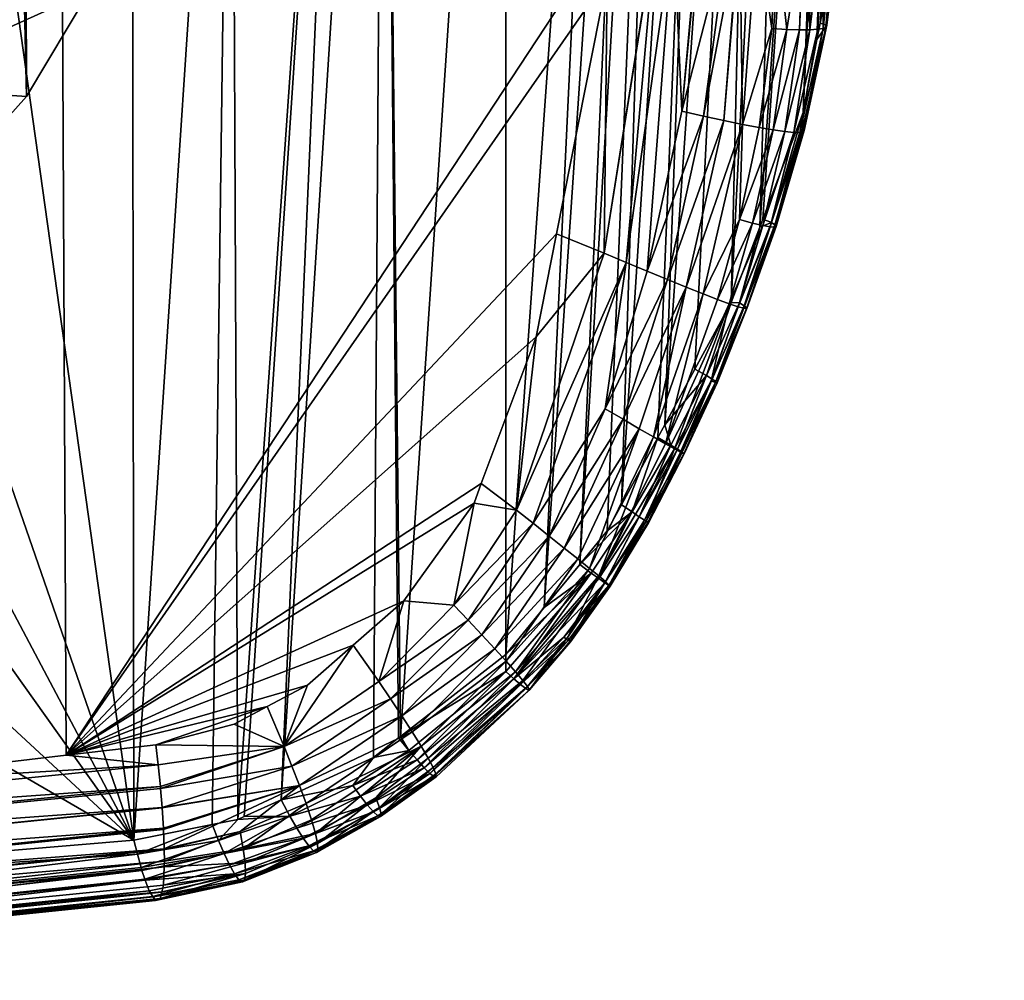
# Model space of a CAD drawing. Extents: x -0.024 to 0.024, y -0.113 to 0.024.
# Tile 34 of 94: x 0.01048 to 0.0178, y -0.11329 to -0.10615. Entities that reach past the tile are written whole.
import ezdxf

# ---------------------------------------------------------------- set-up
doc = ezdxf.new("R2010")
doc.units = 0
doc.layers.add('mesh', color=7, linetype='CONTINUOUS')

msp = doc.modelspace()

# ---------------------------------------------------------------- meshes
at = {"layer": 'mesh'}
mesh = msp.add_polyface(dxfattribs=at)
corners = [(0.0063733, -0.0872712, 0.067556), (0.0071321, -0.0552, 0.0684284), (0.0062916, -0.0872499, 0.067533), (0.0071599, -0.0874757, 0.0677768), (0.010252, -0.0552, 0.0695247), (0.0135894, -0.0552, 0.0716713), (0.0093779, -0.0883028, 0.0686999), (0.011536, -0.089395, 0.069958), (0.0092306, -0.0882479, 0.0686386), (0.0105371, -0.0552, 0.0696883), (0.0113108, -0.0552, 0.0701909), (0.011873, -0.0896211, 0.0702263), (0.0118739, -0.0896216, 0.070227), (0.0089154, -0.1118407, 0.0892527), (0.0053311, -0.0752819, 0.0928423), (0.0106505, -0.0752744, 0.0925785), (0.003845, -0.1122101, 0.089579), (0, -0.0752844, 0.0929307), (0.0102167, -0.0852293, 0.1355712), (0.0115365, -0.0809337, 0.1356435), (0.0112168, -0.0852263, 0.135493), (0.0102239, -0.071603, 0.1359231), (0, -0.0716087, 0.1361893), (0, -0.085239, 0.1358075), (0.0120674, -0.091355, 0.1345998), (0.0119902, -0.0913275, 0.1347319), (0.0132903, -0.074882, 0.13511), (0.0123471, -0.0748252, 0.1357361), (0.011114, -0.0909135, 0.1352855), (0.0118992, -0.0912905, 0.1348534), (0.0132329, -0.0748929, 0.1352359), (0.0131669, -0.0748979, 0.1353475), (0.0117948, -0.0912446, 0.1349629), (0.0116777, -0.0911905, 0.1350587), (0.0130855, -0.0748973, 0.1354453), (0.0129824, -0.0748913, 0.1355299), (0.0128528, -0.0748804, 0.1356019), (0.0115487, -0.0911292, 0.1351396), (0.0094031, -0.0870809, 0.1279228), (0.0096542, -0.068198, 0.1274573), (0.0085416, -0.0873166, 0.1278799), (0.0111498, -0.0684007, 0.12769), (0.0102317, -0.0868458, 0.1280966), (0.0109651, -0.086623, 0.128438), (0.0104073, -0.0683007, 0.1275068), (0.0118587, -0.0684905, 0.1280332), (0.011277, -0.0865218, 0.1286677), (0.0117867, -0.0863434, 0.1292276), (0.0120167, -0.0776085, 0.1286916), (0.0115503, -0.0864286, 0.1289321), (0.0122927, -0.0776252, 0.1289879), (0.0119894, -0.0862652, 0.1295499), (0.012531, -0.0776394, 0.1293132), (0.0121602, -0.0861932, 0.129895), (0.0127268, -0.0776513, 0.1296632), (0.0122976, -0.0861273, 0.130258), (0.0128794, -0.0776611, 0.1300328), (0.0121944, -0.0685285, 0.1282599), (0.0124707, -0.086012, 0.1310191)]
mesh.append_faces([[corners[k] for k in face] for face in [(0, 1, 2, 2), (3, 4, 0, 0), (5, 6, 7, 7), (8, 9, 3, 3), (6, 10, 8, 8), (5, 11, 12, 12), (13, 14, 15, 15), (16, 17, 14, 14), (18, 19, 20, 20), (21, 19, 18, 18), (22, 18, 23, 23), (24, 25, 26, 26), (27, 20, 19, 19), (27, 28, 20, 20), (25, 29, 30, 30), (31, 30, 29, 29), (32, 33, 34, 34), (35, 34, 33, 33), (36, 35, 37, 37), (38, 39, 40, 40), (41, 42, 43, 43), (44, 38, 42, 42), (45, 43, 46, 46), (47, 48, 49, 49), (47, 50, 48, 48), (51, 50, 47, 47), (51, 52, 50, 50), (53, 52, 51, 51), (53, 54, 52, 52), (55, 54, 53, 53), (55, 56, 54, 54), (48, 46, 49, 49), (48, 57, 46, 46), (55, 58, 56, 56)]])
mesh = msp.add_polyface(dxfattribs=at)
corners = [(0.0119967, -0.0998906, 0.0735365), (0.01197, -0.0986667, 0.075288), (0.0118384, -0.0973742, 0.0742021), (0.0112888, -0.102001, 0.0781114), (0.011, -0.1040511, 0.0764497), (0.0105204, -0.103292, 0.0791942), (0.0116612, -0.1024419, 0.075323), (0.0119996, -0.0989577, 0.0755324), (0.0118192, -0.1004734, 0.0768158), (0.0116209, -0.1010445, 0.0773001), (0.0116127, -0.0966849, 0.073624), (0.0115146, -0.0973551, 0.0717611), (0.010747, -0.1022091, 0.0702768), (0.011, -0.1021021, 0.0704165), (0.0103152, -0.0999377, 0.0686863), (0.011, -0.1023341, 0.0705406), (0.0104465, -0.1044946, 0.0718772), (0.011, -0.0980744, 0.0682627), (0.0091803, -0.0978352, 0.0672142), (0.011, -0.0994093, 0.0689765), (0.011, -0.096194, 0.0709481), (0.0089154, -0.1118407, 0.0892527), (0.0106505, -0.0752744, 0.0925785), (0.0108258, -0.1116166, 0.0890576), (0.0113176, -0.1028745, 0.078844), (0.0104575, -0.1033977, 0.0792828), (0.012057, -0.1012717, 0.0774987), (0.0123723, -0.1000119, 0.0764486), (0.01219, -0.0969063, 0.073858), (0.0094863, -0.0977396, 0.1334963), (0.0093689, -0.0978397, 0.133495), (0.0094041, -0.0979025, 0.1337682), (0.010194, -0.0971939, 0.1339317), (0.0093992, -0.0979086, 0.1339187), (0.0093836, -0.0979021, 0.1340682), (0.0100994, -0.0971321, 0.13437), (0.0093562, -0.0978815, 0.1342145), (0.0093169, -0.0978464, 0.1343554), (0.0101433, -0.0971658, 0.1342288), (0.0092421, -0.0976738, 0.1320191)]
mesh.append_faces([[corners[k] for k in face] for face in [(0, 1, 2, 2), (3, 4, 5, 5), (3, 6, 4, 4), (0, 7, 1, 1), (0, 8, 7, 7), (6, 8, 0, 0), (6, 9, 8, 8), (3, 9, 6, 6), (10, 0, 2, 2), (10, 11, 0, 0), (12, 13, 14, 14), (12, 15, 13, 13), (16, 15, 12, 12), (14, 17, 18, 18), (14, 19, 17, 17), (13, 19, 14, 14), (4, 13, 15, 15), (20, 13, 4, 4), (20, 19, 13, 13), (11, 6, 0, 0), (11, 4, 6, 6), (20, 4, 11, 11), (21, 22, 23, 23), (24, 5, 25, 25), (24, 3, 5, 5), (26, 3, 24, 24), (26, 9, 3, 3), (27, 8, 9, 9), (28, 2, 1, 1), (29, 30, 31, 31), (32, 33, 34, 34), (35, 36, 37, 37), (38, 34, 36, 36), (29, 39, 30, 30)]])
mesh = msp.add_polyface(dxfattribs=at)
corners = [(0.017804, -0.0884407, 0.0888517), (0.017128, -0.0971487, 0.080236), (0.0165832, -0.1053774, 0.0871407), (0.0108258, -0.1116166, 0.0890576), (0.0106505, -0.0752744, 0.0925785), (0.014891, -0.1054377, 0.0891197), (0.0129505, -0.0999953, 0.0765141), (0.013192, -0.0999596, 0.0765757), (0.0129919, -0.0979135, 0.0747998), (0.0123723, -0.1000119, 0.0764486), (0.0124502, -0.0985218, 0.0752059), (0.0145197, -0.0973927, 0.0751115), (0.0140935, -0.0998263, 0.0768056), (0.0148999, -0.0995596, 0.077187), (0.0137692, -0.0976952, 0.0749028), (0.0151255, -0.099485, 0.0772938), (0.0152854, -0.0993934, 0.0774155), (0.0148742, -0.0972121, 0.075255), (0.0155153, -0.0981055, 0.0765422), (0.0156365, -0.0991922, 0.077683), (0.0159881, -0.0989908, 0.0779508), (0.012057, -0.1012717, 0.0774987), (0.0124249, -0.1119475, 0.086641), (0.0146467, -0.1101966, 0.0865576), (0.0143825, -0.1105185, 0.0865721), (0.0140967, -0.1108666, 0.0865877), (0.0133133, -0.1114769, 0.0866032), (0.0152782, -0.1091594, 0.0865209), (0.0149558, -0.1097543, 0.0865401), (0.0167077, -0.098234, 0.0789095), (0.0166321, -0.0983717, 0.0787394), (0.0163081, -0.1068362, 0.0867018), (0.0162466, -0.0987422, 0.0782674), (0.0159845, -0.1076882, 0.086575), (0.0157715, -0.1082491, 0.0864915), (0.017021, -0.0976629, 0.0796148), (0.0164107, -0.1062926, 0.0868654), (0.0170048, -0.0976924, 0.0795783), (0.0164335, -0.1061715, 0.0869018), (0.0177792, -0.0884676, 0.0891521), (0.0165438, -0.105405, 0.0874715), (0.0165276, -0.1054164, 0.0876074), (0.0165455, -0.1054038, 0.0874573), (0.0152123, -0.1054524, 0.0890287), (0.0160439, -0.0906978, 0.0905151), (0.0152143, -0.1054525, 0.0890281), (0.0176957, -0.0884925, 0.0894755), (0.0164539, -0.1054294, 0.0878066), (0.0163642, -0.1054452, 0.0880489), (0.0116209, -0.1010445, 0.0773001), (0.0118192, -0.1004734, 0.0768158), (0.0119996, -0.0989577, 0.0755324)]
mesh.append_faces([[corners[k] for k in face] for face in [(0, 1, 2, 2), (3, 4, 5, 5), (6, 7, 8, 8), (9, 6, 10, 10), (11, 12, 13, 13), (11, 14, 12, 12), (15, 11, 13, 13), (16, 17, 15, 15), (18, 19, 20, 20), (18, 16, 19, 19), (14, 7, 12, 12), (14, 8, 7, 7), (6, 9, 21, 21), (22, 7, 6, 6), (15, 23, 16, 16), (13, 24, 15, 15), (12, 25, 13, 13), (7, 26, 12, 12), (27, 20, 19, 19), (16, 28, 19, 19), (29, 30, 31, 31), (32, 33, 30, 30), (20, 34, 32, 32), (2, 1, 35, 35), (36, 37, 29, 29), (36, 35, 37, 37), (38, 2, 35, 35), (39, 40, 41, 41), (39, 42, 40, 40), (43, 44, 45, 45), (46, 47, 48, 48), (9, 49, 21, 21), (10, 50, 9, 9), (10, 51, 50, 50)]])
mesh = msp.add_polyface(dxfattribs=at)
corners = [(0.0104465, -0.1044946, 0.0718772), (0.010747, -0.1022091, 0.0702768), (0, -0.1024169, 0.0704223), (0.0091803, -0.0978352, 0.0672142), (0.0074199, -0.096045, 0.0659606), (0.003845, -0.1122101, 0.089579), (0.0053311, -0.0752819, 0.0928423), (0.0054234, -0.1120951, 0.0894774), (0.0064441, -0.0990638, 0.1337913), (0.0064382, -0.0990153, 0.1335177), (0.0064284, -0.0990176, 0.1335179), (0.0044995, -0.0992205, 0.1335475), (0.0043041, -0.099285, 0.1338217), (0.0042996, -0.0992292, 0.1335488), (0.0064396, -0.0990734, 0.1339387), (0.0042932, -0.0992866, 0.1341147), (0.0064073, -0.099041, 0.1342304), (0.0074629, -0.0988491, 0.134215), (0.0064276, -0.0990667, 0.1340857), (0.0063785, -0.0989954, 0.1343705), (0.0074302, -0.0988068, 0.1343553), (0.0063417, -0.0989297, 0.1345039), (0.0073876, -0.0987459, 0.1344886), (0.0062975, -0.0988466, 0.1346283), (0.0073364, -0.0986686, 0.1346128), (0.006247, -0.0987495, 0.1347415), (0.0072778, -0.098578, 0.1347256), (0.0061913, -0.0986419, 0.1348412), (0.0041723, -0.0989669, 0.1347688), (0.0041348, -0.0988578, 0.1348685), (0.0042061, -0.0990646, 0.1346558), (0.0042357, -0.0991479, 0.1345317), (0.0042604, -0.0992138, 0.1343986), (0.0042796, -0.0992601, 0.1342589), (0.0074983, -0.0988786, 0.1339224), (0.0061312, -0.0985269, 0.1349254), (0.0040943, -0.09874, 0.1349528), (0.0064406, -0.0987084, 0.1320478), (0.0043358, -0.0988768, 0.1320515), (0.0043518, -0.0985221, 0.1305769)]
mesh.append_faces([[corners[k] for k in face] for face in [(0, 1, 2, 2), (3, 4, 2, 2), (5, 6, 7, 7), (8, 9, 10, 10), (11, 8, 10, 10), (11, 12, 8, 8), (13, 12, 11, 11), (14, 12, 15, 15), (14, 8, 12, 12), (16, 17, 18, 18), (19, 20, 16, 16), (21, 22, 19, 19), (23, 24, 21, 21), (25, 26, 23, 23), (27, 28, 29, 29), (23, 30, 25, 25), (23, 31, 30, 30), (21, 31, 23, 23), (21, 32, 31, 31), (19, 32, 21, 21), (19, 33, 32, 32), (16, 33, 19, 19), (16, 15, 33, 33), (18, 15, 16, 16), (18, 14, 15, 15), (34, 14, 18, 18), (35, 29, 36, 36), (35, 27, 29, 29), (25, 28, 27, 27), (30, 28, 25, 25), (10, 9, 37, 37), (11, 38, 13, 13), (11, 37, 38, 38), (10, 37, 11, 11), (39, 38, 37, 37)]])
mesh = msp.add_polyface(dxfattribs=at)
corners = [(0, -0.1024169, 0.0704223), (0.0103152, -0.0999377, 0.0686863), (0.0091803, -0.0978352, 0.0672142), (0.010747, -0.1022091, 0.0702768), (0.0057409, -0.112072, 0.089457), (0.0053311, -0.0752819, 0.0928423), (0.0089154, -0.1118407, 0.0892527), (0.0080299, -0.0986454, 0.1334927), (0.007488, -0.0987714, 0.1335012), (0.0075022, -0.0988691, 0.1337742), (0.0064441, -0.0990638, 0.1337913), (0.0074813, -0.0987729, 0.1335013), (0.0064382, -0.0990153, 0.1335177), (0.0064396, -0.0990734, 0.1339387), (0.0074856, -0.0988727, 0.1340699), (0.0084852, -0.0984811, 0.1340636), (0.0084986, -0.0984867, 0.133915), (0.0084606, -0.0984598, 0.1342092), (0.0074629, -0.0988491, 0.134215), (0.0084248, -0.0984223, 0.1343497), (0.0074302, -0.0988068, 0.1343553), (0.0073876, -0.0987459, 0.1344886), (0.0083782, -0.0983688, 0.1344829), (0.0073364, -0.0986686, 0.1346128), (0.0083218, -0.098301, 0.1346067), (0.0072778, -0.098578, 0.1347256), (0.0082571, -0.0982208, 0.1347189), (0.0074983, -0.0988786, 0.1339224), (0.0085021, -0.0984784, 0.1337657), (0.0064276, -0.0990667, 0.1340857), (0.0064073, -0.099041, 0.1342304), (0.0063785, -0.0989954, 0.1343705), (0.0063417, -0.0989297, 0.1345039), (0.0062975, -0.0988466, 0.1346283), (0.006247, -0.0987495, 0.1347415), (0.0061913, -0.0986419, 0.1348412), (0.0070536, -0.098575, 0.1320428), (0.0064406, -0.0987084, 0.1320478), (0.0074554, -0.0984876, 0.1320395), (0.0078086, -0.0984107, 0.1320367)]
mesh.append_faces([[corners[k] for k in face] for face in [(0, 1, 2, 2), (0, 3, 1, 1), (4, 5, 6, 6), (7, 8, 9, 9), (10, 11, 12, 12), (9, 10, 13, 13), (9, 11, 10, 10), (8, 11, 9, 9), (14, 15, 16, 16), (14, 17, 15, 15), (18, 17, 14, 14), (18, 19, 17, 17), (20, 19, 18, 18), (21, 22, 20, 20), (23, 24, 21, 21), (25, 26, 23, 23), (27, 16, 28, 28), (27, 14, 16, 16), (29, 14, 27, 27), (29, 18, 14, 14), (30, 20, 18, 18), (31, 21, 20, 20), (32, 23, 21, 21), (33, 25, 23, 23), (27, 9, 13, 13), (28, 9, 27, 27), (28, 7, 9, 9), (34, 35, 25, 25), (36, 11, 8, 8), (37, 11, 36, 36), (37, 12, 11, 11), (8, 38, 36, 36), (8, 39, 38, 38), (7, 39, 8, 8)]])
mesh = msp.add_polyface(dxfattribs=at)
corners = [(0.0146467, -0.1101966, 0.0865576), (0.0148509, -0.1099479, 0.0865464), (0.0152854, -0.0993934, 0.0774155), (0.0164107, -0.1062926, 0.0868654), (0.0167077, -0.098234, 0.0789095), (0.0163081, -0.1068362, 0.0867018), (0.0166321, -0.0983717, 0.0787394), (0.0160075, -0.1076278, 0.086584), (0.0159845, -0.1076882, 0.086575), (0.0162466, -0.0987422, 0.0782674), (0.0157715, -0.1082491, 0.0864915), (0.0159881, -0.0989908, 0.0779508), (0.0155034, -0.1087437, 0.0865075), (0.0152782, -0.1091594, 0.0865209), (0.0164335, -0.1061715, 0.0869018), (0.017021, -0.0976629, 0.0796148), (0.015406, -0.1068259, 0.0887504), (0.0155299, -0.1054623, 0.0888872), (0.0155336, -0.1054624, 0.0888851), (0.0157556, -0.1054669, 0.0887606), (0.0158313, -0.1054659, 0.0886906), (0.0155671, -0.1068626, 0.0886347), (0.0158362, -0.1054658, 0.0886861), (0.0157184, -0.1068956, 0.0885003), (0.0159665, -0.1054641, 0.0885657), (0.015857, -0.1069241, 0.0883486), (0.0152123, -0.1054524, 0.0890287), (0.014851, -0.1058347, 0.089085), (0.014891, -0.1054377, 0.0891197), (0.0165832, -0.1053774, 0.0871407), (0.0164829, -0.1061869, 0.0870524), (0.0165638, -0.105391, 0.0873037), (0.0165455, -0.1054038, 0.0874573), (0.0164777, -0.1061996, 0.0872316), (0.0165438, -0.105405, 0.0874715), (0.0164558, -0.1062096, 0.0874147), (0.0165276, -0.1054164, 0.0876074), (0.0164583, -0.1054286, 0.0877946), (0.0164161, -0.1062166, 0.0875994), (0.0164539, -0.1054294, 0.0878066), (0.0163581, -0.1062204, 0.0877831), (0.0163642, -0.1054452, 0.0880489), (0.0163129, -0.1054486, 0.0881254), (0.0162817, -0.1062207, 0.087963), (0.0163068, -0.105449, 0.0881345), (0.0161872, -0.1062173, 0.0881364), (0.016102, -0.1054624, 0.0884405), (0.0160758, -0.1062103, 0.0883005), (0.0153443, -0.1054585, 0.0889913)]
mesh.append_faces([[corners[k] for k in face] for face in [(0, 1, 2, 2), (3, 4, 5, 5), (6, 7, 5, 5), (6, 8, 7, 7), (9, 10, 8, 8), (11, 12, 10, 10), (13, 12, 11, 11), (14, 15, 3, 3), (16, 17, 18, 18), (19, 16, 18, 18), (20, 21, 19, 19), (22, 23, 20, 20), (24, 25, 22, 22), (26, 27, 28, 28), (29, 14, 30, 30), (30, 31, 29, 29), (30, 32, 31, 31), (33, 32, 30, 30), (33, 34, 32, 32), (35, 34, 33, 33), (35, 36, 34, 34), (35, 37, 36, 36), (38, 37, 35, 35), (38, 39, 37, 37), (40, 39, 38, 38), (40, 41, 39, 39), (40, 42, 41, 41), (43, 42, 40, 40), (43, 44, 42, 42), (45, 44, 43, 43), (45, 46, 44, 44), (47, 46, 45, 45), (47, 24, 46, 46), (47, 25, 24, 24), (16, 48, 17, 17)]])
mesh = msp.add_polyface(dxfattribs=at)
corners = [(0.0156365, -0.0991922, 0.077683), (0.0152278, -0.1092524, 0.0865239), (0.0152782, -0.1091594, 0.0865209), (0.0149558, -0.1097543, 0.0865401), (0.0148287, -0.1078823, 0.0888408), (0.0144738, -0.1077376, 0.0889481), (0.014851, -0.1058347, 0.089085), (0.0157556, -0.1054669, 0.0887606), (0.0155671, -0.1068626, 0.0886347), (0.015406, -0.1068259, 0.0887504), (0.0158313, -0.1054659, 0.0886906), (0.0157184, -0.1068956, 0.0885003), (0.0158362, -0.1054658, 0.0886861), (0.015857, -0.1069241, 0.0883486), (0.0152123, -0.1054524, 0.0890287), (0.0152143, -0.1054525, 0.0890281), (0.0153443, -0.1054585, 0.0889913), (0.0149905, -0.1079508, 0.0887591), (0.0164829, -0.1061869, 0.0870524), (0.0164107, -0.1062926, 0.0868654), (0.0163081, -0.1068362, 0.0867018), (0.0164335, -0.1061715, 0.0869018), (0.0160726, -0.1076543, 0.0867216), (0.0163038, -0.1069548, 0.0868512), (0.0160857, -0.1069654, 0.0880029), (0.015835, -0.1076322, 0.0880944), (0.0159802, -0.1069475, 0.088182), (0.0161719, -0.1069774, 0.0878147), (0.0159318, -0.1076585, 0.0879057), (0.0163151, -0.1069691, 0.0870366), (0.0161061, -0.1076842, 0.087102), (0.0163088, -0.106979, 0.0872284), (0.0160758, -0.1062103, 0.0883005), (0.0161872, -0.1062173, 0.0881364), (0.0162817, -0.1062207, 0.087963), (0.0163581, -0.1062204, 0.0877831), (0.0162379, -0.1069835, 0.0876206), (0.0164161, -0.1062166, 0.0875994), (0.0162834, -0.106984, 0.0874241), (0.0164558, -0.1062096, 0.0874147), (0.0164777, -0.1061996, 0.0872316), (0.0151485, -0.1080169, 0.0886556), (0.0160981, -0.1076723, 0.0869075)]
mesh.append_faces([[corners[k] for k in face] for face in [(0, 1, 2, 2), (0, 3, 1, 1), (4, 5, 6, 6), (7, 8, 9, 9), (10, 11, 8, 8), (12, 13, 11, 11), (14, 4, 6, 6), (15, 4, 14, 14), (16, 17, 15, 15), (18, 19, 20, 20), (18, 21, 19, 19), (22, 23, 20, 20), (24, 25, 26, 26), (27, 28, 24, 24), (29, 30, 31, 31), (32, 26, 13, 13), (33, 26, 32, 32), (33, 24, 26, 26), (34, 24, 33, 33), (34, 27, 24, 24), (35, 27, 34, 34), (35, 36, 27, 27), (37, 36, 35, 35), (37, 38, 36, 36), (39, 38, 37, 37), (39, 31, 38, 38), (40, 31, 39, 39), (40, 29, 31, 31), (18, 29, 40, 40), (9, 41, 16, 16), (8, 41, 9, 9), (23, 18, 20, 20), (23, 29, 18, 18), (42, 29, 23, 23)]])
mesh = msp.add_polyface(dxfattribs=at)
corners = [(0.0108258, -0.1116166, 0.0890576), (0.014891, -0.1054377, 0.0891197), (0.014851, -0.1058347, 0.089085), (0.0151255, -0.099485, 0.0772938), (0.0143825, -0.1105185, 0.0865721), (0.0146467, -0.1101966, 0.0865576), (0.0148999, -0.0995596, 0.077187), (0.0140967, -0.1108666, 0.0865877), (0.0140935, -0.0998263, 0.0768056), (0.0133133, -0.1114769, 0.0866032), (0.0152854, -0.0993934, 0.0774155), (0.0148509, -0.1099479, 0.0865464), (0.0149558, -0.1097543, 0.0865401), (0.0149905, -0.1079508, 0.0887591), (0.0151485, -0.1080169, 0.0886556), (0.014836, -0.1090407, 0.0885993), (0.0155635, -0.1081849, 0.0882197), (0.0151949, -0.1092493, 0.0881632), (0.0154385, -0.1081355, 0.0883844), (0.0156708, -0.1082261, 0.0880391), (0.0152829, -0.1092997, 0.0879828), (0.0157581, -0.108258, 0.0878463), (0.015299, -0.108079, 0.0885303), (0.0149681, -0.1091178, 0.0884743), (0.0150889, -0.1091881, 0.0883282), (0.0152143, -0.1054525, 0.0890281), (0.0148287, -0.1078823, 0.0888408), (0.0153443, -0.1054585, 0.0889913), (0.0157715, -0.1082491, 0.0864915), (0.015588, -0.1087925, 0.086647), (0.0158338, -0.1082507, 0.0866622), (0.0155034, -0.1087437, 0.0865075), (0.0156315, -0.1088189, 0.0868222), (0.015659, -0.1088373, 0.0870092), (0.0158697, -0.1082728, 0.0868441), (0.0156564, -0.108845, 0.0874071), (0.015623, -0.1088324, 0.0876106), (0.0158671, -0.1082921, 0.0874406), (0.0158238, -0.10828, 0.0876454), (0.0153507, -0.1093379, 0.0877909), (0.0156679, -0.1088464, 0.0872053), (0.0158887, -0.1082877, 0.0870363), (0.0155671, -0.1068626, 0.0886347), (0.0157184, -0.1068956, 0.0885003), (0.015857, -0.1069241, 0.0883486), (0.015835, -0.1076322, 0.0880944), (0.0143215, -0.1085055, 0.0888928), (0.0144738, -0.1077376, 0.0889481), (0.0141756, -0.1097944, 0.0887481), (0.0142988, -0.1098915, 0.0886703)]
mesh.append_faces([[corners[k] for k in face] for face in [(0, 1, 2, 2), (3, 4, 5, 5), (6, 7, 4, 4), (8, 9, 7, 7), (10, 11, 12, 12), (13, 14, 15, 15), (16, 17, 18, 18), (19, 20, 16, 16), (19, 21, 20, 20), (22, 15, 14, 14), (18, 23, 22, 22), (17, 24, 18, 18), (25, 13, 26, 26), (27, 14, 13, 13), (28, 29, 30, 30), (31, 29, 28, 28), (32, 33, 34, 34), (32, 30, 29, 29), (34, 30, 32, 32), (35, 36, 37, 37), (36, 21, 38, 38), (39, 21, 36, 36), (39, 20, 21, 21), (40, 41, 33, 33), (42, 22, 14, 14), (43, 22, 42, 42), (43, 18, 22, 22), (44, 18, 43, 43), (44, 16, 18, 18), (45, 19, 16, 16), (26, 46, 47, 47), (26, 48, 46, 46), (13, 48, 26, 26), (15, 49, 13, 13)]])
mesh = msp.add_polyface(dxfattribs=at)
corners = [(0.0105204, -0.103292, 0.0791942), (0.011, -0.1059314, 0.0737642), (0.010531, -0.1067156, 0.0743133), (0.011, -0.1040511, 0.0764497), (0.0104465, -0.1044946, 0.0718772), (0.011, -0.104384, 0.0723775), (0.011, -0.1023341, 0.0705406), (0.0123206, -0.1112549, 0.0889076), (0.0120757, -0.1113854, 0.0889283), (0.011494, -0.1115381, 0.0889894), (0.0108258, -0.1116166, 0.0890576), (0.0126207, -0.111095, 0.0888824), (0.0129603, -0.1107985, 0.0888633), (0.0133391, -0.1104678, 0.0888421), (0.0138602, -0.109741, 0.0888377), (0.0139142, -0.1095963, 0.0888442), (0.0143215, -0.1085055, 0.0888928), (0.014851, -0.1058347, 0.089085), (0.0144738, -0.1077376, 0.0889481), (0.0113303, -0.1122492, 0.0867099), (0.012057, -0.1012717, 0.0774987), (0.0113176, -0.1028745, 0.078844), (0.0102207, -0.1043522, 0.0800832), (0.0119135, -0.1121324, 0.0866698), (0.012104, -0.1120943, 0.0866568), (0.0129505, -0.0999953, 0.0765141), (0.0121496, -0.1120734, 0.0866545), (0.0124249, -0.1119475, 0.086641), (0.0131133, -0.1116327, 0.0866072), (0.013192, -0.0999596, 0.0765757), (0.0132991, -0.111488, 0.0866035), (0.0133133, -0.1114769, 0.0866032), (0.0131524, -0.1110692, 0.0887715), (0.0124474, -0.1115511, 0.0888225), (0.0132395, -0.1111976, 0.0886942), (0.013323, -0.1113234, 0.0885922), (0.0125062, -0.1116972, 0.0887461), (0.0133996, -0.1114421, 0.0884652), (0.0125614, -0.1118406, 0.0886436), (0.0138159, -0.1106123, 0.08867)]
mesh.append_faces([[corners[k] for k in face] for face in [(0, 1, 2, 2), (0, 3, 1, 1), (4, 5, 6, 6), (1, 5, 4, 4), (5, 1, 3, 3), (3, 6, 5, 5), (7, 8, 9, 9), (10, 7, 9, 9), (10, 11, 7, 7), (12, 11, 10, 10), (10, 13, 12, 12), (10, 14, 13, 13), (15, 14, 10, 10), (10, 16, 15, 15), (17, 18, 10, 10), (19, 20, 21, 21), (22, 19, 21, 21), (20, 19, 23, 23), (24, 20, 23, 23), (24, 25, 20, 20), (26, 25, 24, 24), (27, 25, 26, 26), (28, 29, 27, 27), (29, 30, 31, 31), (28, 30, 29, 29), (32, 12, 13, 13), (32, 33, 12, 12), (34, 33, 32, 32), (35, 36, 34, 34), (37, 38, 35, 35), (39, 34, 32, 32), (33, 11, 12, 12), (33, 7, 11, 11), (8, 7, 33, 33), (33, 9, 8, 8)]])
mesh = msp.add_polyface(dxfattribs=at)
corners = [(0.0002832, -0.11183, 0.0778945), (-0.0006511, -0.1080527, 0.0831882), (0.0002839, -0.1080827, 0.0832134), (0.0005317, -0.1080906, 0.0832201), (0.0033785, -0.1114351, 0.077618), (0.0024941, -0.1078981, 0.0830587), (0.0062436, -0.1103975, 0.0768914), (0.0062434, -0.1067521, 0.0820971), (0.0062464, -0.1067509, 0.0820961), (0.0044671, -0.1074364, 0.0826714), (0.0033657, -0.1076941, 0.0828876), (0.0074653, -0.1060625, 0.0815183), (0.0055932, -0.109937, 0.0756879), (0.0030265, -0.1108665, 0.0763388), (0.0002537, -0.1112203, 0.0765865), (0, -0.1024169, 0.0704223), (0.0077786, -0.1084949, 0.0746782), (0.0026137, -0.1129797, 0.0873229), (-0.0002368, -0.1084573, 0.083528), (0.0000034, -0.1129252, 0.0872772), (0.001969, -0.1083386, 0.0834284), (0.005648, -0.1127254, 0.0871095), (0.0039442, -0.1079659, 0.0831157), (0.0113303, -0.1122492, 0.0867099), (0.0059688, -0.107287, 0.0825461), (0.0057546, -0.112265, 0.0894601), (0.0054234, -0.1120951, 0.0894774), (0.0057409, -0.112072, 0.089457), (0.0073288, -0.1066246, 0.0819902)]
mesh.append_faces([[corners[k] for k in face] for face in [(0, 1, 2, 2), (3, 0, 2, 2), (3, 4, 0, 0), (5, 4, 3, 3), (6, 7, 8, 8), (6, 9, 7, 7), (4, 9, 6, 6), (4, 10, 9, 9), (5, 10, 4, 4), (8, 11, 6, 6), (12, 4, 6, 6), (13, 4, 12, 12), (13, 0, 4, 4), (14, 0, 13, 13), (15, 13, 12, 12), (15, 14, 13, 13), (12, 16, 15, 15), (17, 18, 19, 19), (17, 20, 18, 18), (21, 20, 17, 17), (21, 22, 20, 20), (23, 22, 21, 21), (23, 24, 22, 22), (25, 26, 27, 27), (18, 3, 2, 2), (20, 3, 18, 18), (20, 5, 3, 3), (22, 5, 20, 20), (22, 10, 5, 5), (22, 9, 10, 10), (24, 9, 22, 22), (24, 7, 9, 9), (24, 8, 7, 7), (28, 8, 24, 24)]])
mesh = msp.add_polyface(dxfattribs=at)
corners = [(0.0086831, -0.1087877, 0.0757642), (0.0086535, -0.1052192, 0.0808106), (0.0092943, -0.104709, 0.0803824), (0.0079088, -0.1058121, 0.0813081), (0.0062436, -0.1103975, 0.0768914), (0.0074653, -0.1060625, 0.0815183), (0.0104575, -0.1033977, 0.0792828), (0.010531, -0.1067156, 0.0743133), (0.0105204, -0.103292, 0.0791942), (0.0104465, -0.1044946, 0.0718772), (0.009434, -0.1066386, 0.0733784), (0.011, -0.1059314, 0.0737642), (0.0077786, -0.1084949, 0.0746782), (0.0055932, -0.109937, 0.0756879), (0, -0.1024169, 0.0704223), (0.0073288, -0.1066246, 0.0819902), (0.0059688, -0.107287, 0.0825461), (0.0113303, -0.1122492, 0.0867099), (0.0080825, -0.106118, 0.081565), (0.0089935, -0.1055057, 0.0810512), (0.0102207, -0.1043522, 0.0800832), (0.00577, -0.1125923, 0.0893418), (0.0115398, -0.1120085, 0.0888299), (0.0115509, -0.1121585, 0.088748), (0.0115396, -0.1120054, 0.0888316), (0.0057546, -0.112265, 0.0894601), (0.0057409, -0.112072, 0.089457), (0.0089154, -0.1118407, 0.0892527), (0.0057629, -0.1124271, 0.0894139), (0.0115291, -0.1118634, 0.0889091), (0.0115275, -0.1118484, 0.0889128), (0.0115102, -0.1116887, 0.0889522), (0.0113176, -0.1028745, 0.078844), (0.0062464, -0.1067509, 0.0820961)]
mesh.append_faces([[corners[k] for k in face] for face in [(0, 1, 2, 2), (0, 3, 1, 1), (4, 3, 0, 0), (4, 5, 3, 3), (6, 0, 2, 2), (6, 7, 0, 0), (8, 7, 6, 6), (9, 10, 11, 11), (10, 7, 11, 11), (10, 0, 7, 7), (12, 0, 10, 10), (12, 4, 0, 0), (13, 4, 12, 12), (14, 10, 9, 9), (14, 12, 10, 10), (15, 16, 17, 17), (17, 18, 15, 15), (17, 19, 18, 18), (20, 19, 17, 17), (21, 22, 23, 23), (21, 24, 22, 22), (25, 26, 27, 27), (28, 29, 24, 24), (28, 30, 29, 29), (25, 31, 30, 30), (27, 31, 25, 25), (20, 32, 6, 6), (15, 5, 33, 33), (18, 5, 15, 15), (18, 3, 5, 5), (19, 3, 18, 18), (19, 1, 3, 3), (20, 1, 19, 19), (20, 2, 1, 1), (6, 2, 20, 20)]])
mesh = msp.add_polyface(dxfattribs=at)
corners = [(0.015857, -0.1069241, 0.0883486), (0.0159802, -0.1069475, 0.088182), (0.015835, -0.1076322, 0.0880944), (0.0160726, -0.1076543, 0.0867216), (0.0163081, -0.1068362, 0.0867018), (0.0160075, -0.1076278, 0.086584), (0.0160857, -0.1069654, 0.0880029), (0.0159318, -0.1076585, 0.0879057), (0.0161719, -0.1069774, 0.0878147), (0.0160077, -0.1076768, 0.0877082), (0.0162379, -0.1069835, 0.0876206), (0.016062, -0.107687, 0.0875058), (0.0162834, -0.106984, 0.0874241), (0.0160945, -0.1076894, 0.0873026), (0.0163088, -0.106979, 0.0872284), (0.0161061, -0.1076842, 0.087102), (0.0159845, -0.1076882, 0.086575), (0.0158338, -0.1082507, 0.0866622), (0.0157715, -0.1082491, 0.0864915), (0.0158697, -0.1082728, 0.0868441), (0.0158887, -0.1082877, 0.0870363), (0.0160981, -0.1076723, 0.0869075), (0.015659, -0.1088373, 0.0870092), (0.0163038, -0.1069548, 0.0868512), (0.0156564, -0.108845, 0.0874071), (0.0158671, -0.1082921, 0.0874406), (0.0158884, -0.1082945, 0.0872363), (0.015623, -0.1088324, 0.0876106), (0.0158238, -0.10828, 0.0876454), (0.0155635, -0.1081849, 0.0882197), (0.0156708, -0.1082261, 0.0880391), (0.0157581, -0.108258, 0.0878463), (0.0163151, -0.1069691, 0.0870366), (0.0156679, -0.1088464, 0.0872053)]
mesh.append_faces([[corners[k] for k in face] for face in [(0, 1, 2, 2), (3, 4, 5, 5), (6, 7, 2, 2), (8, 9, 7, 7), (10, 9, 8, 8), (10, 11, 9, 9), (12, 11, 10, 10), (12, 13, 11, 11), (14, 13, 12, 12), (14, 15, 13, 13), (16, 3, 5, 5), (16, 17, 3, 3), (18, 17, 16, 16), (19, 20, 21, 21), (19, 22, 20, 20), (19, 3, 17, 17), (21, 3, 19, 19), (21, 23, 3, 3), (24, 25, 26, 26), (27, 28, 25, 25), (2, 29, 0, 0), (7, 30, 2, 2), (7, 31, 30, 30), (9, 31, 7, 7), (9, 28, 31, 31), (11, 28, 9, 9), (11, 25, 28, 28), (13, 25, 11, 11), (13, 26, 25, 25), (15, 26, 13, 13), (21, 15, 32, 32), (20, 15, 21, 21), (20, 26, 15, 15), (33, 26, 20, 20), (33, 24, 26, 26)]])
mesh = msp.add_polyface(dxfattribs=at)
corners = [(0.0108258, -0.1116166, 0.0890576), (0.0144738, -0.1077376, 0.0889481), (0.0143215, -0.1085055, 0.0888928), (0.0141756, -0.1097944, 0.0887481), (0.0139142, -0.1095963, 0.0888442), (0.0151521, -0.1098844, 0.0871943), (0.0148619, -0.1103539, 0.0871988), (0.0148735, -0.1103598, 0.0873871), (0.0138602, -0.109741, 0.0888377), (0.0137096, -0.1105006, 0.0887472), (0.0142988, -0.1098915, 0.0886703), (0.0138159, -0.1106123, 0.08867), (0.0144183, -0.1099861, 0.08857), (0.0145305, -0.1100755, 0.0884473), (0.0139186, -0.1107214, 0.0885694), (0.0146317, -0.1101565, 0.0883032), (0.0140141, -0.1108245, 0.0884453), (0.0133391, -0.1104678, 0.0888421), (0.015299, -0.108079, 0.0885303), (0.0149681, -0.1091178, 0.0884743), (0.014836, -0.1090407, 0.0885993), (0.0147321, -0.1102612, 0.0867016), (0.0146467, -0.1101966, 0.0865576), (0.0143825, -0.1105185, 0.0865721), (0.0150353, -0.1098062, 0.0866777), (0.0148509, -0.1099479, 0.0865464), (0.0149558, -0.1097543, 0.0865401), (0.0150887, -0.1098421, 0.0868369), (0.0148327, -0.1103342, 0.0870198), (0.0151286, -0.1098688, 0.0870099), (0.0147885, -0.1103026, 0.0868533), (0.0148655, -0.1103504, 0.0875805), (0.0148368, -0.1103249, 0.0877741), (0.0151415, -0.1098762, 0.0875837), (0.0151571, -0.1098873, 0.087387), (0.0147183, -0.1102266, 0.0881404), (0.0151949, -0.1092493, 0.0881632), (0.0147874, -0.1102833, 0.0879625), (0.0150889, -0.1091881, 0.0883282), (0.0149905, -0.1079508, 0.0887591), (0.0140988, -0.1109177, 0.088299)]
mesh.append_faces([[corners[k] for k in face] for face in [(0, 1, 2, 2), (3, 4, 2, 2), (5, 6, 7, 7), (3, 8, 4, 4), (3, 9, 8, 8), (10, 9, 3, 3), (10, 11, 9, 9), (12, 11, 10, 10), (13, 14, 12, 12), (15, 16, 13, 13), (9, 17, 8, 8), (18, 19, 20, 20), (21, 22, 23, 23), (24, 22, 21, 21), (24, 25, 22, 22), (26, 25, 24, 24), (27, 28, 29, 29), (30, 28, 27, 27), (30, 24, 21, 21), (27, 24, 30, 30), (31, 32, 33, 33), (7, 31, 34, 34), (35, 36, 37, 37), (35, 38, 36, 36), (6, 29, 28, 28), (5, 29, 6, 6), (39, 10, 3, 3), (20, 12, 10, 10), (19, 12, 20, 20), (19, 13, 12, 12), (38, 13, 19, 19), (38, 15, 13, 13), (35, 15, 38, 38), (35, 40, 15, 15)]])
mesh = msp.add_polyface(dxfattribs=at)
corners = [(0.0154237, -0.109375, 0.0871945), (0.0151521, -0.1098844, 0.0871943), (0.0151571, -0.1098873, 0.087387), (0.0156679, -0.1088464, 0.0872053), (0.0154209, -0.1093754, 0.087392), (0.0155635, -0.1081849, 0.0882197), (0.0152829, -0.1092997, 0.0879828), (0.0151949, -0.1092493, 0.0881632), (0.0154385, -0.1081355, 0.0883844), (0.0150889, -0.1091881, 0.0883282), (0.0149681, -0.1091178, 0.0884743), (0.0152782, -0.1091594, 0.0865209), (0.015588, -0.1087925, 0.086647), (0.0155034, -0.1087437, 0.0865075), (0.0153234, -0.1093097, 0.0866564), (0.0152278, -0.1092524, 0.0865239), (0.0150353, -0.1098062, 0.0866777), (0.0149558, -0.1097543, 0.0865401), (0.0156315, -0.1088189, 0.0868222), (0.0154069, -0.109363, 0.0870039), (0.015659, -0.1088373, 0.0870092), (0.0153725, -0.1093407, 0.0868238), (0.0151286, -0.1098688, 0.0870099), (0.0150887, -0.1098421, 0.0868369), (0.0153968, -0.1093632, 0.0875923), (0.015623, -0.1088324, 0.0876106), (0.0156564, -0.108845, 0.0874071), (0.0153507, -0.1093379, 0.0877909), (0.0151415, -0.1098762, 0.0875837), (0.0148655, -0.1103504, 0.0875805), (0.0148735, -0.1103598, 0.0873871), (0.0147874, -0.1102833, 0.0879625), (0.0148368, -0.1103249, 0.0877741)]
mesh.append_faces([[corners[k] for k in face] for face in [(0, 1, 2, 2), (3, 0, 4, 4), (5, 6, 7, 7), (8, 9, 10, 10), (11, 12, 13, 13), (11, 14, 12, 12), (15, 14, 11, 11), (15, 16, 14, 14), (17, 16, 15, 15), (18, 19, 20, 20), (21, 19, 18, 18), (21, 22, 19, 19), (23, 22, 21, 21), (23, 14, 16, 16), (21, 14, 23, 23), (21, 12, 14, 14), (18, 12, 21, 21), (24, 25, 26, 26), (24, 27, 25, 25), (2, 4, 0, 0), (2, 28, 4, 4), (29, 28, 2, 2), (30, 2, 1, 1), (31, 6, 27, 27), (31, 7, 6, 6), (1, 19, 22, 22), (0, 19, 1, 1), (0, 20, 19, 19), (3, 20, 0, 0), (4, 26, 3, 3), (4, 24, 26, 26), (28, 24, 4, 4), (28, 27, 24, 24), (32, 27, 28, 28), (32, 31, 27, 27)]])
mesh = msp.add_polyface(dxfattribs=at)
corners = [(0.0147321, -0.1102612, 0.0867016), (0.0140967, -0.1108666, 0.0865877), (0.0140958, -0.1109934, 0.0867128), (0.0145611, -0.1107635, 0.0871976), (0.0145272, -0.1107391, 0.0870221), (0.0142066, -0.1110908, 0.0870142), (0.0148619, -0.1103539, 0.0871988), (0.0148735, -0.1103598, 0.0873871), (0.0145784, -0.1107729, 0.0873835), (0.0142445, -0.1111207, 0.0871881), (0.0142669, -0.1111342, 0.0873737), (0.0141692, -0.1109973, 0.0881333), (0.0147183, -0.1102266, 0.0881404), (0.0147874, -0.1102833, 0.0879625), (0.0142225, -0.1110605, 0.0879523), (0.0144183, -0.1099861, 0.08857), (0.0139186, -0.1107214, 0.0885694), (0.0138159, -0.1106123, 0.08867), (0.0145305, -0.1100755, 0.0884473), (0.0140141, -0.1108245, 0.0884453), (0.0137096, -0.1105006, 0.0887472), (0.0131524, -0.1110692, 0.0887715), (0.0133391, -0.1104678, 0.0888421), (0.0132395, -0.1111976, 0.0886942), (0.013323, -0.1113234, 0.0885922), (0.0143825, -0.1105185, 0.0865721), (0.0147885, -0.1103026, 0.0868533), (0.014156, -0.1110474, 0.0868551), (0.0148327, -0.1103342, 0.0870198), (0.0145771, -0.1107656, 0.0875756), (0.0148368, -0.1103249, 0.0877741), (0.0148655, -0.1103504, 0.0875805), (0.0145557, -0.1107405, 0.0877687), (0.0142716, -0.1111293, 0.0875666), (0.0142569, -0.1111048, 0.0877615), (0.0140988, -0.1109177, 0.088299), (0.0146317, -0.1101565, 0.0883032)]
mesh.append_faces([[corners[k] for k in face] for face in [(0, 1, 2, 2), (3, 4, 5, 5), (6, 4, 3, 3), (3, 7, 6, 6), (3, 8, 7, 7), (9, 8, 3, 3), (9, 10, 8, 8), (11, 12, 13, 13), (14, 11, 13, 13), (15, 16, 17, 17), (18, 19, 16, 16), (20, 21, 22, 22), (17, 21, 20, 20), (16, 23, 17, 17), (19, 24, 16, 16), (0, 25, 1, 1), (26, 27, 28, 28), (27, 0, 2, 2), (26, 0, 27, 27), (29, 30, 31, 31), (29, 32, 30, 30), (33, 32, 29, 29), (33, 34, 32, 32), (8, 31, 7, 7), (8, 29, 31, 31), (10, 29, 8, 8), (10, 33, 29, 29), (4, 27, 5, 5), (4, 28, 27, 27), (6, 28, 4, 4), (35, 19, 36, 36), (11, 35, 12, 12), (32, 13, 30, 30), (32, 14, 13, 13), (34, 14, 32, 32)]])
mesh = msp.add_polyface(dxfattribs=at)
corners = [(0.0140958, -0.1109934, 0.0867128), (0.0133133, -0.1114769, 0.0866032), (0.0133761, -0.111582, 0.0867167), (0.0140967, -0.1108666, 0.0865877), (0.013436, -0.1116516, 0.0868524), (0.0134888, -0.1117096, 0.087007), (0.014156, -0.1110474, 0.0868551), (0.0130166, -0.1119208, 0.0868612), (0.0142445, -0.1111207, 0.0871881), (0.0135319, -0.1117523, 0.0871788), (0.0135622, -0.111776, 0.0873649), (0.0142066, -0.1110908, 0.0870142), (0.0145611, -0.1107635, 0.0871976), (0.0142669, -0.1111342, 0.0873737), (0.0135774, -0.1117777, 0.0875605), (0.0131445, -0.1120671, 0.0873708), (0.0131641, -0.1120731, 0.0875678), (0.0142225, -0.1110605, 0.0879523), (0.013519, -0.1116392, 0.0881433), (0.0141692, -0.1109973, 0.0881333), (0.013556, -0.111709, 0.0879564), (0.0131571, -0.1120057, 0.0879689), (0.0131687, -0.1120528, 0.0877696), (0.0139186, -0.1107214, 0.0885694), (0.013323, -0.1113234, 0.0885922), (0.0132395, -0.1111976, 0.0886942), (0.0140141, -0.1108245, 0.0884453), (0.0133996, -0.1114421, 0.0884652), (0.0135756, -0.1117555, 0.0877599), (0.0142569, -0.1111048, 0.0877615), (0.0142716, -0.1111293, 0.0875666), (0.0140988, -0.1109177, 0.088299), (0.013466, -0.1115489, 0.0883145), (0.0131297, -0.1119327, 0.0881588)]
mesh.append_faces([[corners[k] for k in face] for face in [(0, 1, 2, 2), (0, 3, 1, 1), (4, 5, 6, 6), (4, 7, 5, 5), (8, 9, 10, 10), (8, 11, 9, 9), (12, 11, 8, 8), (10, 13, 8, 8), (10, 14, 13, 13), (15, 14, 10, 10), (15, 16, 14, 14), (17, 18, 19, 19), (20, 18, 17, 17), (20, 21, 18, 18), (22, 21, 20, 20), (23, 24, 25, 25), (26, 27, 24, 24), (4, 0, 2, 2), (6, 0, 4, 4), (28, 29, 30, 30), (14, 30, 13, 13), (14, 28, 30, 30), (16, 28, 14, 14), (11, 5, 9, 9), (11, 6, 5, 5), (31, 27, 26, 26), (32, 27, 31, 31), (19, 32, 31, 31), (18, 32, 19, 19), (18, 33, 32, 32), (29, 20, 17, 17), (28, 20, 29, 29), (28, 22, 20, 20), (16, 22, 28, 28)]])
mesh = msp.add_polyface(dxfattribs=at)
corners = [(0.0133761, -0.111582, 0.0867167), (0.0132991, -0.111488, 0.0866035), (0.0131133, -0.1116327, 0.0866072), (0.0133133, -0.1114769, 0.0866032), (0.0129598, -0.1118426, 0.0867287), (0.0130166, -0.1119208, 0.0868612), (0.013436, -0.1116516, 0.0868524), (0.0124905, -0.1120708, 0.0867477), (0.0124249, -0.1119475, 0.086641), (0.0130682, -0.1119871, 0.0870136), (0.0134888, -0.1117096, 0.087007), (0.0125418, -0.112158, 0.0868775), (0.0135622, -0.111776, 0.0873649), (0.0131117, -0.1120373, 0.0871845), (0.0131445, -0.1120671, 0.0873708), (0.0135319, -0.1117523, 0.0871788), (0.01268, -0.1121978, 0.0881835), (0.013466, -0.1115489, 0.0883145), (0.0131297, -0.1119327, 0.0881588), (0.0126508, -0.1120969, 0.0883599), (0.0126105, -0.1119759, 0.0885144), (0.0121216, -0.1121841, 0.088555), (0.0125614, -0.1118406, 0.0886436), (0.0115509, -0.1121585, 0.088748), (0.0115398, -0.1120085, 0.0888299), (0.0115396, -0.1120054, 0.0888316), (0.0125062, -0.1116972, 0.0887461), (0.0115291, -0.1118634, 0.0889091), (0.0124474, -0.1115511, 0.0888225), (0.0115275, -0.1118484, 0.0889128), (0.0132395, -0.1111976, 0.0886942), (0.013323, -0.1113234, 0.0885922), (0.0133996, -0.1114421, 0.0884652), (0.0115102, -0.1116887, 0.0889522), (0.011494, -0.1115381, 0.0889894), (0.0131571, -0.1120057, 0.0879689), (0.013519, -0.1116392, 0.0881433), (0.0108258, -0.1116166, 0.0890576), (0.0089154, -0.1118407, 0.0892527)]
mesh.append_faces([[corners[k] for k in face] for face in [(0, 1, 2, 2), (0, 3, 1, 1), (4, 5, 6, 6), (4, 7, 5, 5), (8, 7, 4, 4), (5, 9, 10, 10), (5, 11, 9, 9), (7, 11, 5, 5), (12, 13, 14, 14), (12, 15, 13, 13), (16, 17, 18, 18), (19, 17, 16, 16), (20, 21, 22, 22), (23, 24, 22, 22), (25, 22, 24, 24), (25, 26, 22, 22), (27, 26, 25, 25), (27, 28, 26, 26), (29, 28, 27, 27), (30, 26, 28, 28), (31, 22, 26, 26), (32, 20, 22, 22), (4, 2, 8, 8), (4, 0, 2, 2), (6, 0, 4, 4), (15, 9, 13, 13), (15, 10, 9, 9), (28, 33, 34, 34), (29, 33, 28, 28), (17, 20, 32, 32), (19, 20, 17, 17), (35, 18, 36, 36), (37, 34, 33, 33), (38, 37, 33, 33)]])
mesh = msp.add_polyface(dxfattribs=at)
corners = [(0.0115509, -0.1121585, 0.088748), (0.0057752, -0.1127549, 0.0892412), (0.00577, -0.1125923, 0.0893418), (0.005648, -0.1127254, 0.0871095), (0.0113572, -0.1123521, 0.0868224), (0.0113303, -0.1122492, 0.0867099), (0.0056898, -0.1130384, 0.0874195), (0.011538, -0.1126322, 0.088071), (0.0057692, -0.1132354, 0.0885675), (0.0057753, -0.113155, 0.0887692), (0.0115496, -0.1125821, 0.0882314), (0.0115559, -0.112446, 0.0884492), (0.0057783, -0.1130438, 0.0889525), (0.0115579, -0.1124036, 0.0885169), (0.0057782, -0.1129079, 0.0891111), (0.0057629, -0.1124271, 0.0894139), (0.0115396, -0.1120054, 0.0888316), (0.0115554, -0.1123172, 0.0885984), (0.0115553, -0.1123124, 0.0886029), (0.0115512, -0.1121683, 0.0887388), (0.0113834, -0.1124524, 0.0869322), (0.0113888, -0.112473, 0.0869548), (0.005705, -0.1131344, 0.0875703), (0.005735, -0.1132667, 0.0879355), (0.0057485, -0.1132909, 0.0881419), (0.0114728, -0.1126706, 0.0874546), (0.0114125, -0.1125395, 0.0870833), (0.011415, -0.1125465, 0.0870968), (0.0057202, -0.1132126, 0.0877432), (0.0114433, -0.1126258, 0.08725), (0.0114708, -0.1126675, 0.0874407), (0.0057546, -0.112265, 0.0894601), (0.0115275, -0.1118484, 0.0889128), (0.0114903, -0.1126971, 0.0875759), (0.0115216, -0.1126842, 0.0878654), (0.0057601, -0.1132811, 0.0883554), (0.0115265, -0.1126822, 0.0879105), (0.0115373, -0.1126355, 0.0880603)]
mesh.append_faces([[corners[k] for k in face] for face in [(0, 1, 2, 2), (3, 4, 5, 5), (3, 6, 4, 4), (7, 8, 9, 9), (9, 10, 7, 7), (9, 11, 10, 10), (12, 11, 9, 9), (12, 13, 11, 11), (14, 13, 12, 12), (15, 16, 2, 2), (14, 17, 13, 13), (14, 18, 17, 17), (1, 18, 14, 14), (1, 19, 18, 18), (0, 19, 1, 1), (6, 20, 4, 4), (6, 21, 20, 20), (22, 21, 6, 6), (23, 24, 25, 25), (22, 26, 21, 21), (22, 27, 26, 26), (28, 27, 22, 22), (28, 29, 27, 27), (23, 29, 28, 28), (23, 30, 29, 29), (25, 30, 23, 23), (31, 32, 15, 15), (24, 33, 25, 25), (24, 34, 33, 33), (35, 34, 24, 24), (35, 36, 34, 34), (8, 36, 35, 35), (8, 37, 36, 36), (7, 37, 8, 8)]])
mesh = msp.add_polyface(dxfattribs=at)
corners = [(0.0114903, -0.1126971, 0.0875759), (0.0115216, -0.1126842, 0.0878654), (0.0121543, -0.1125437, 0.0878186), (0.0119135, -0.1121324, 0.0866698), (0.0119588, -0.1122517, 0.0867753), (0.012104, -0.1120943, 0.0866568), (0.0113572, -0.1123521, 0.0868224), (0.0113303, -0.1122492, 0.0867099), (0.0125896, -0.1122332, 0.0870281), (0.012001, -0.112348, 0.0869031), (0.0120418, -0.1124322, 0.0870526), (0.0114125, -0.1125395, 0.0870833), (0.011415, -0.1125465, 0.0870968), (0.0113888, -0.112473, 0.0869548), (0.0113834, -0.1124524, 0.0869322), (0.012112, -0.1125427, 0.0874107), (0.0114728, -0.1126706, 0.0874546), (0.0121375, -0.1125588, 0.0876115), (0.0114708, -0.1126675, 0.0874407), (0.0121441, -0.112312, 0.0883989), (0.0115579, -0.1124036, 0.0885169), (0.0121216, -0.1121841, 0.088555), (0.0115559, -0.112446, 0.0884492), (0.0121576, -0.1124179, 0.08822), (0.0115496, -0.1125821, 0.0882314), (0.0121611, -0.1124964, 0.0880241), (0.0125614, -0.1118406, 0.0886436), (0.0115512, -0.1121683, 0.0887388), (0.0115509, -0.1121585, 0.088748), (0.0115553, -0.1123124, 0.0886029), (0.0115554, -0.1123172, 0.0885984), (0.0120794, -0.112499, 0.0872228), (0.0114433, -0.1126258, 0.08725), (0.011538, -0.1126322, 0.088071), (0.0115373, -0.1126355, 0.0880603), (0.0115265, -0.1126822, 0.0879105)]
mesh.append_faces([[corners[k] for k in face] for face in [(0, 1, 2, 2), (3, 4, 5, 5), (3, 6, 4, 4), (7, 6, 3, 3), (8, 9, 10, 10), (11, 12, 10, 10), (9, 11, 10, 10), (9, 13, 11, 11), (14, 13, 9, 9), (4, 14, 9, 9), (6, 14, 4, 4), (15, 16, 17, 17), (18, 16, 15, 15), (19, 20, 21, 21), (19, 22, 20, 20), (23, 22, 19, 19), (23, 24, 22, 22), (25, 24, 23, 23), (26, 27, 28, 28), (26, 29, 27, 27), (21, 29, 26, 26), (21, 30, 29, 29), (20, 30, 21, 21), (31, 12, 32, 32), (31, 10, 12, 12), (25, 33, 24, 24), (25, 34, 33, 33), (35, 34, 25, 25), (2, 35, 25, 25), (1, 35, 2, 2), (17, 0, 2, 2), (16, 0, 17, 17), (31, 18, 15, 15), (32, 18, 31, 31)]])
mesh = msp.add_polyface(dxfattribs=at)
corners = [(0.0126653, -0.1123282, 0.0873852), (0.0126315, -0.1122915, 0.0871983), (0.0120794, -0.112499, 0.0872228), (0.012104, -0.1120943, 0.0866568), (0.0124905, -0.1120708, 0.0867477), (0.0121496, -0.1120734, 0.0866545), (0.0119588, -0.1122517, 0.0867753), (0.0124249, -0.1119475, 0.086641), (0.0125896, -0.1122332, 0.0870281), (0.0125418, -0.112158, 0.0868775), (0.012001, -0.112348, 0.0869031), (0.0130682, -0.1119871, 0.0870136), (0.0131445, -0.1120671, 0.0873708), (0.0131117, -0.1120373, 0.0871845), (0.0131641, -0.1120731, 0.0875678), (0.0131687, -0.1120528, 0.0877696), (0.0126992, -0.1123212, 0.0877882), (0.0131571, -0.1120057, 0.0879689), (0.0126885, -0.112339, 0.0875839), (0.0121375, -0.1125588, 0.0876115), (0.012112, -0.1125427, 0.0874107), (0.01268, -0.1121978, 0.0881835), (0.0131297, -0.1119327, 0.0881588), (0.0126965, -0.1122737, 0.0879906), (0.0126105, -0.1119759, 0.0885144), (0.0121441, -0.112312, 0.0883989), (0.0121216, -0.1121841, 0.088555), (0.0120418, -0.1124322, 0.0870526), (0.0126508, -0.1120969, 0.0883599), (0.0121576, -0.1124179, 0.08822), (0.0121611, -0.1124964, 0.0880241), (0.0121543, -0.1125437, 0.0878186)]
mesh.append_faces([[corners[k] for k in face] for face in [(0, 1, 2, 2), (3, 4, 5, 5), (3, 6, 4, 4), (7, 5, 4, 4), (8, 9, 10, 10), (11, 9, 8, 8), (4, 10, 9, 9), (6, 10, 4, 4), (12, 1, 0, 0), (12, 13, 1, 1), (0, 14, 12, 12), (15, 16, 17, 17), (18, 16, 15, 15), (18, 19, 16, 16), (20, 19, 18, 18), (21, 22, 23, 23), (24, 25, 26, 26), (1, 27, 2, 2), (1, 8, 27, 27), (13, 8, 1, 1), (13, 11, 8, 8), (28, 25, 24, 24), (21, 25, 28, 28), (21, 29, 25, 25), (23, 29, 21, 21), (23, 30, 29, 29), (31, 30, 23, 23), (17, 23, 22, 22), (16, 23, 17, 17), (16, 31, 23, 23), (19, 31, 16, 16), (14, 18, 15, 15), (0, 18, 14, 14), (0, 20, 18, 18), (2, 20, 0, 0)]])

doc.saveas('drawing.dxf')
